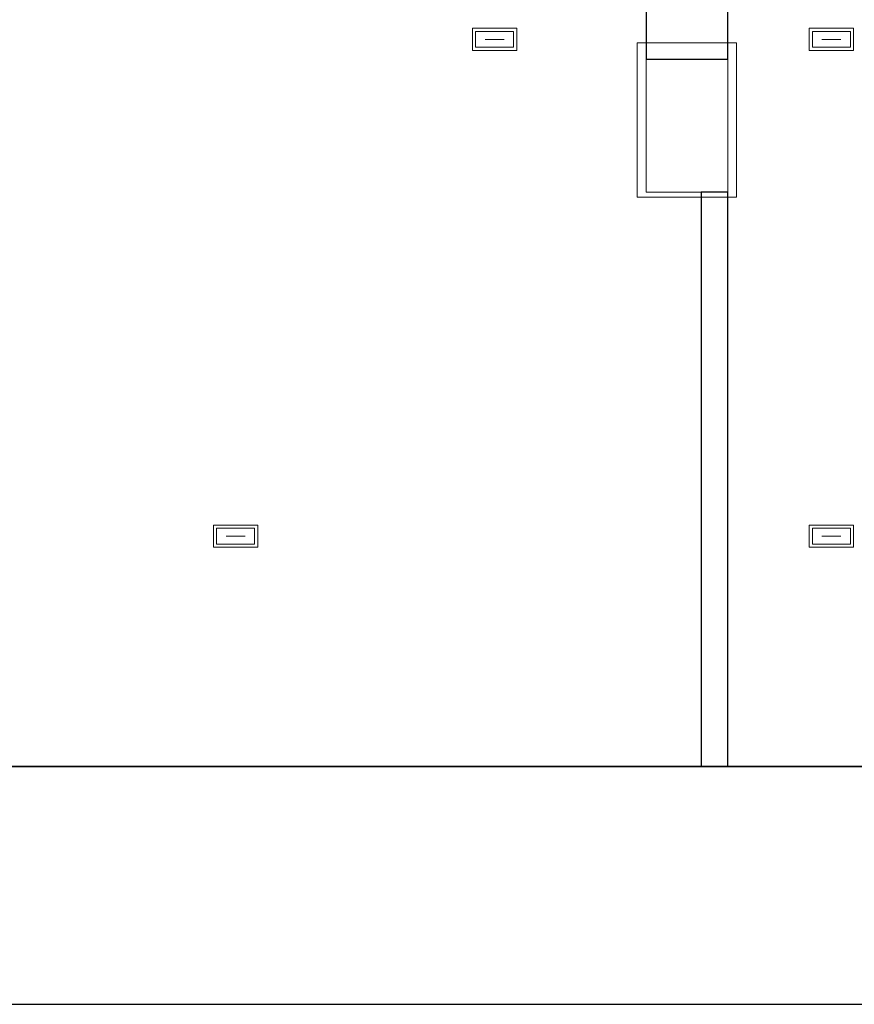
# Model space of a CAD drawing. Header units: metres. Extents: x 391.1 to 427.5, y 12.7 to 28.4.
# Tile 74 of 240: x 412.4 to 417.1, y 12.8 to 18.4. Entities that reach past the tile are written whole.
import ezdxf

# ---------------------------------------------------------------- set-up
doc = ezdxf.new("R2010")
doc.units = ezdxf.units.M
doc.layers.add('01_SUELOS', color=7, linetype='Continuous', lineweight=25, true_color=0x007f00)
for name, color, linetype, lineweight in [('A-COLS-____-MCUT', 7, 'Continuous', 18), ('A-COLS-____-OTLN', 7, 'Continuous', 18), ('A-DETL-____-MBND', 7, 'Continuous', 18), ('A-DETL-GENF-OTLN', 7, 'Continuous', 18), ('A-WALL-____-MCUT', 7, 'Continuous', 25), ('A-WALL-____-OTLN', 7, 'Continuous', 25)]:
    doc.layers.add(name, color=color, linetype=linetype, lineweight=lineweight)

# ---------------------------------------------------------------- blocks, each defined once
blk = doc.blocks.new('Family - LONDR55-XX_ZZ-ARQ-CAA-M3D-Londres55-151093-01_ENLLUMENAT_PS1')
at = {"layer": '01_SUELOS', "color": 9, "true_color": 0xaad4aa}
for p, q in [((0, 0), (26.635, 0)), ((26.635, 0), (0, 0))]:
    blk.add_line(p, q, dxfattribs=at)
blk = doc.blocks.new('Family - Pilar PS-2-151140-01_ENLLUMENAT_PS1')
at = {"layer": 'A-DETL-____-MBND', "color": 253, "true_color": 0xaaaaaa}
for p, q in [((0, 0.87), (0, 0)), ((0, 0), (0, 0.87)), ((0.56, 0.87), (0, 0.87)), ((0, 0.87), (0.56, 0.87)), ((0.56, 0), (0.56, 0.87)), ((0.56, 0.87), (0.56, 0)), ((0, 0), (0.56, 0)), ((0.56, 0), (0, 0))]:
    blk.add_line(p, q, dxfattribs=at)
blk = doc.blocks.new('Family - Mur PS-2-151177-01_ENLLUMENAT_PS1')
at = {"layer": 'A-DETL-____-MBND', "color": 253, "true_color": 0xaaaaaa}
for p, q in [((31.836, 1.34), (0, 1.34)), ((0, 1.34), (31.836, 1.34)), ((-0.95, 0), (31.5586, 0)), ((0, 0), (31.5586, 0)), ((31.5586, 0), (0, 0))]:
    blk.add_line(p, q, dxfattribs=at)
blk = doc.blocks.new('Family - Mur PS-1-153352-01_ENLLUMENAT_PS1')
at = {"layer": 'A-WALL-____-MCUT', "color": 253, "true_color": 0xaaaaaa}
for p, q in [((16.935, 1.34), (0, 1.34)), ((0, 0), (16.935, 0))]:
    blk.add_line(p, q, dxfattribs=at)
at = {"layer": 'A-WALL-____-OTLN', "color": 253, "true_color": 0xaaaaaa}
for p, q in [((16.935, 1.34), (0, 1.34)), ((0, 0), (16.935, 0))]:
    blk.add_line(p, q, dxfattribs=at)
at = {"layer": 'A-WALL-____-OTLN', "color": 253, "lineweight": 18, "true_color": 0xaaaaaa}
blk.add_line((0, 0), (16.935, 0), dxfattribs=at)
blk = doc.blocks.new('Family - Pilar PS-1-153391-01_ENLLUMENAT_PS1')
at = {"layer": 'A-COLS-____-MCUT', "color": 253, "true_color": 0xaaaaaa}
for p, q in [((0.46, 0.75), (0, 0.75)), ((0, 0.75), (0, 0)), ((0.46, 0), (0.46, 0.75)), ((0, 0), (0.46, 0))]:
    blk.add_line(p, q, dxfattribs=at)
at = {"layer": 'A-COLS-____-OTLN', "color": 253, "true_color": 0xaaaaaa}
for p, q in [((0.46, 0.75), (0, 0.75)), ((0, 0.75), (0, 0)), ((0.46, 0), (0.46, 0.75)), ((0, 0), (0.46, 0))]:
    blk.add_line(p, q, dxfattribs=at)
blk = doc.blocks.new('Family - Evans P-1-153478-01_ENLLUMENAT_PS1')
at = {"layer": 'A-WALL-____-MCUT', "color": 253, "true_color": 0xaaaaaa}
for p, q in [((3.2397, 0.15), (0, 0.15)), ((0, 0.15), (0, 0)), ((3.2397, 0), (3.2397, 0.15)), ((0, 0), (3.2397, 0))]:
    blk.add_line(p, q, dxfattribs=at)
at = {"layer": 'A-WALL-____-OTLN', "color": 253, "true_color": 0xaaaaaa}
for p, q in [((3.2397, 0.15), (0, 0.15)), ((0, 0.15), (0, 0)), ((3.2397, 0), (3.2397, 0.15)), ((0, 0), (3.2397, 0))]:
    blk.add_line(p, q, dxfattribs=at)
at = {"layer": 'A-WALL-____-OTLN', "color": 253, "lineweight": 18, "true_color": 0xaaaaaa}
blk.add_line((0, 0), (3.2397, 0), dxfattribs=at)
blk = doc.blocks.new('Family - Evans P-1-153546-01_ENLLUMENAT_PS1')
at = {"layer": 'A-WALL-____-MCUT', "color": 253, "true_color": 0xaaaaaa}
for p, q in [((0.3104, 0.46), (0, 0.46)), ((0, 0.46), (0, 0)), ((0.3104, 0), (0.3104, 0.46)), ((0, 0), (0.3104, 0))]:
    blk.add_line(p, q, dxfattribs=at)
at = {"layer": 'A-WALL-____-OTLN', "color": 253, "true_color": 0xaaaaaa}
for p, q in [((0.3104, 0.46), (0, 0.46)), ((0, 0.46), (0, 0)), ((0.3104, 0), (0.3104, 0.46)), ((0, 0), (0.3104, 0))]:
    blk.add_line(p, q, dxfattribs=at)
at = {"layer": 'A-WALL-____-OTLN', "color": 253, "lineweight": 18, "true_color": 0xaaaaaa}
blk.add_line((0, 0), (0.3104, 0), dxfattribs=at)
blk = doc.blocks.new('LONDR55-XX_ZZ-ARQ-CAA-M3D-Londres55_ifc-1-01_ENLLUMENAT_PS1')
at = {"layer": '01_SUELOS', "color": 253, "lineweight": 18, "true_color": 0xaaaaaa}
blk.add_blockref('Family - LONDR55-XX_ZZ-ARQ-CAA-M3D-Londres55-151093-01_ENLLUMENAT_PS1', (392.0964, 14.1807), dxfattribs=at)
at = {"layer": 'A-COLS-____-OTLN', "color": 253, "lineweight": 18, "true_color": 0xaaaaaa}
for name, p in [('Family - Pilar PS-2-151140-01_ENLLUMENAT_PS1', (415.8564, 17.3907)), ('Family - Pilar PS-1-153391-01_ENLLUMENAT_PS1', (415.9064, 17.4203))]:
    blk.add_blockref(name, p, dxfattribs=at)
at = {"layer": 'A-WALL-____-OTLN', "color": 253, "lineweight": 18, "true_color": 0xaaaaaa, "rotation": 90}
for name, p in [('Family - Evans P-1-153546-01_ENLLUMENAT_PS1', (416.3664, 18.1703)), ('Family - Evans P-1-153478-01_ENLLUMENAT_PS1', (416.3664, 14.1806))]:
    blk.add_blockref(name, p, dxfattribs=at)
at = {"layer": 'A-WALL-____-OTLN', "color": 253, "lineweight": 18, "true_color": 0xaaaaaa}
for name, p in [('Family - Mur PS-2-151177-01_ENLLUMENAT_PS1', (392.0997, 12.8406)), ('Family - Mur PS-1-153352-01_ENLLUMENAT_PS1', (400.7564, 12.8406))]:
    blk.add_blockref(name, p, dxfattribs=at)
blk = doc.blocks.new('ZYR_06_03 Emer Sostre Rect - 06 Emergencia Estanca 01-547978-01_ENLLUMENAT_PS1')
at = {"layer": 'A-DETL-GENF-OTLN', "color": 6, "true_color": 0xff00ff}
for p, q in [((-0.125, 0.0625), (0.125, 0.0625)), ((-0.125, -0.0625), (-0.125, 0.0625)), ((0.125, 0.0625), (0.125, -0.0625)), ((-0.1071, 0.0446), (0.1071, 0.0446)), ((-0.1071, -0.0446), (-0.1071, 0.0446)), ((-0.0536, 0), (0.0536, 0)), ((0.1071, 0.0446), (0.1071, -0.0446)), ((0.1071, -0.0446), (-0.1071, -0.0446)), ((0.125, -0.0625), (-0.125, -0.0625))]:
    blk.add_line(p, q, dxfattribs=at)

msp = doc.modelspace()

# ---------------------------------------------------------------- block references
at = {"lineweight": 5}
msp.add_blockref('LONDR55-XX_ZZ-ARQ-CAA-M3D-Londres55_ifc-1-01_ENLLUMENAT_PS1', (0, 0), dxfattribs=at)
at = {"layer": 'A-DETL-GENF-OTLN', "color": 6, "true_color": 0xff00ff, "rotation": 180}
for p in [(415.0518, 18.2809), (416.9518, 18.2809), (413.5907, 15.4802), (416.9518, 15.4802)]:
    msp.add_blockref('ZYR_06_03 Emer Sostre Rect - 06 Emergencia Estanca 01-547978-01_ENLLUMENAT_PS1', p, dxfattribs=at)

doc.saveas('drawing.dxf')
